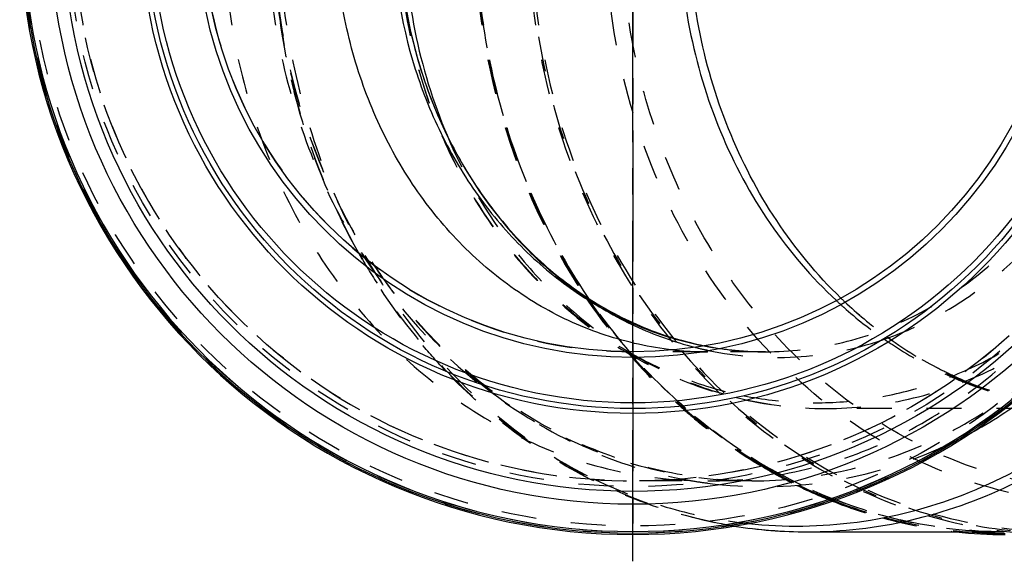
# Model space of a CAD drawing. Header units: millimetres. Extents: x 351 to 652, y 378 to 622.
# Tile 1 of 41: x 351 to 535, y 378 to 479. Entities that reach past the tile are written whole.
import ezdxf

# ---------------------------------------------------------------- set-up
doc = ezdxf.new("R2010")
doc.units = ezdxf.units.MM
doc.header["$LTSCALE"] = 65.185185
doc.linetypes.add('CENTER', pattern=[0.6, 0.375, -0.075, 0.075, -0.075])
doc.linetypes.add('HIDDEN', pattern=[0.2, 0.1, -0.1])
for name, color, linetype in [('KOERPER', 7, 'CONTINUOUS'), ('KONST.EL_MIT_GEO', 7, 'CONTINUOUS'), ('L1', 7, 'CONTINUOUS')]:
    doc.layers.add(name, color=color, linetype=linetype)

msp = doc.modelspace()

# ---------------------------------------------------------------- linework, layer by layer
at = {"layer": 'KOERPER', "color": 2, "linetype": 'CENTER'}
msp.add_line((465.53, 497.75), (465.53, 383.87), dxfattribs=at)
at = {"layer": 'KOERPER', "color": 8, "linetype": 'HIDDEN'}
for p, q in [((490.28, 417.35), (479.53, 417.35)), ((487.73, 393.25), (465.53, 393.25))]:
    msp.add_line(p, q, dxfattribs=at)
at = {"layer": 'KOERPER', "color": 7, "linetype": 'Continuous'}
msp.add_line((498.1, 383.75), (534.88, 383.75), dxfattribs=at)
at = {"layer": 'KOERPER', "color": 8, "linetype": 'HIDDEN'}
for centre, radius, start, end in [((465.53, 497.75), 104.5, 180, 115.1469), ((465.53, 497.75), 80.4, 90, 270), ((551.21, 491.08), 113.88, 213.752, 214.0926), ((549.47, 489.87), 111.77, 214.0816, 220.233), ((546.96, 487.84), 108.54, 220.2694, 220.4926), ((545.04, 486.16), 105.98, 220.4753, 228.1641), ((479.54, 477.8), 60.45, 263.773, 269.9934), ((537.71, 476.79), 94.05, 239.1637, 243.7679), ((536.65, 474.69), 91.7, 243.781, 247.8388), ((536.23, 473.7), 90.62, 247.848, 248.3316), ((535.8, 472.59), 89.43, 248.324, 254.6578), ((535.2, 470.46), 87.22, 254.6691, 263.8685)]:
    msp.add_arc(centre, radius, start, end, dxfattribs=at)
at = {"layer": 'KOERPER', "color": 7, "linetype": 'Continuous'}
for centre, radius, start, end in [((465.53, 497.75), 114.5, 180, 360), ((535.04, 469.32), 86.07, 263.8938, 269.9948)]:
    msp.add_arc(centre, radius, start, end, dxfattribs=at)
at = {"layer": 'KOERPER', "color": 8, "linetype": 'HIDDEN'}
for points, knots in [([(389.03, 497.75), (389.03, 490.93), (390.19, 477.32), (395.32, 457.68), (403.68, 439.53), (414.95, 423.59), (428.72, 410.46), (444.49, 400.67), (461.65, 394.62), (473.61, 393.25), (479.53, 393.25)], [0, 0, 0, 0, 0.133643, 0.266027, 0.396059, 0.522952, 0.646356, 0.766446, 0.883939, 1, 1, 1, 1]), ([(435.87, 497.75), (435.87, 485.31), (439.35, 460.6), (449.79, 437.89), (456.52, 427.8)], [0, 0, 0, 0, 0.506359, 1, 1, 1, 1]), ([(445.87, 497.75), (445.87, 490.28), (447.14, 475.37), (452.76, 453.84), (461.92, 433.96), (474.27, 416.49), (489.36, 402.11), (506.64, 391.38), (525.43, 384.75), (538.54, 383.25), (545.03, 383.25)], [0, 0, 0, 0, 0.133644, 0.266027, 0.396059, 0.522952, 0.646355, 0.766446, 0.883939, 1, 1, 1, 1]), ([(479.53, 393.25), (485.33, 393.25), (497.05, 394.56), (513.88, 400.37), (529.41, 409.78), (543.06, 422.42), (554.34, 437.8), (562.86, 455.37), (568.33, 474.46), (569.8, 487.74), (569.99, 494.41)], [0, 0, 0, 0, 0.116224, 0.233825, 0.353937, 0.477274, 0.604039, 0.733942, 0.866266, 1, 1, 1, 1]), ([(479.53, 417.35), (478.42, 417.35), (474.35, 417.35), (470.29, 417.35), (467.34, 417.37)], [0, 0, 0, 0, 0.274847, 1, 1, 1, 1]), ([(474.35, 407.19), (475.53, 406.14), (480.31, 402.06), (485.47, 398.44), (489.5, 396.04)], [0, 0, 0, 0, 0.25251, 1, 1, 1, 1])]:
    msp.add_open_spline(points, degree=3, knots=knots, dxfattribs=at)
at = {"layer": 'KOERPER', "color": 7, "linetype": 'Continuous'}
msp.add_open_spline([(472.98, 417.71), (468.7, 418.17), (460.16, 420.04), (448.1, 425.49), (437.13, 433.4), (427.63, 443.47), (419.9, 455.37), (414.19, 468.69), (410.69, 482.97), (409.9, 492.82), (409.9, 497.75)], degree=3, knots=[0, 0, 0, 0, 0.116002, 0.233842, 0.35441, 0.478185, 0.605189, 0.735029, 0.866957, 1, 1, 1, 1], dxfattribs=at)
at = {"layer": 'KONST.EL_MIT_GEO', "color": 8, "linetype": 'HIDDEN'}
for p, q in [((512.38, 419.75), (512.48, 419.68)), ((464.63, 417.4), (464.67, 417.35)), ((490.28, 417.35), (490.28, 417.35)), ((430.69, 413.66), (430.66, 413.69)), ((430.88, 413.61), (430.9, 413.58)), ((552.97, 406.75), (501.6, 406.75)), ((487.73, 393.25), (487.73, 393.25))]:
    msp.add_line(p, q, dxfattribs=at)
at = {"layer": 'KONST.EL_MIT_GEO', "color": 7, "linetype": 'Continuous'}
msp.add_line((534.88, 383.45), (535.03, 383.45), dxfattribs=at)
at = {"layer": 'KONST.EL_MIT_GEO', "color": 8, "linetype": 'HIDDEN'}
for radius in [114.3, 114, 112.93, 105.57, 104.5]:
    msp.add_circle((465.53, 497.75), radius, dxfattribs=at)
at = {"layer": 'KONST.EL_MIT_GEO', "color": 7, "linetype": 'Continuous'}
for radius in [108.87, 106.45, 91.9, 91, 89.93, 81.47, 80.4]:
    msp.add_circle((465.53, 497.75), radius, dxfattribs=at)
for centre, radius, start, end in [((465.53, 497.75), 114.23, 93.9629, 86.0371), ((465.53, 497.75), 113.94, 93.9625, 86.0376), ((498.12, 471.55), 87.8, 261.0458, 269.9907), ((535.03, 469.27), 85.82, 265.3316, 269.8988)]:
    msp.add_arc(centre, radius, start, end, dxfattribs=at)
at = {"layer": 'KONST.EL_MIT_GEO', "color": 8, "linetype": 'HIDDEN'}
for centre, radius, start, end in [((551.16, 491.07), 113.65, 213.9919, 214.3085), ((549.27, 489.75), 111.34, 214.2963, 220.5289), ((559.16, 486.68), 81.67, 227.0535, 228.3681), ((562.37, 487.2), 83.34, 225.886, 226.9703), ((557.87, 485.21), 79.71, 228.3565, 235.2024), ((558.74, 483.21), 77.94, 226.9202, 234.0532), ((557.52, 481.58), 75.91, 234.0712, 234.2887), ((504.39, 482.21), 76.04, 237.9611, 238.4981), ((544.96, 486.12), 105.71, 220.5776, 228.2786), ((492.45, 478.52), 62.25, 255.7153, 258.077), ((490.34, 478.22), 60.87, 259.0632, 263.8789), ((490.38, 476.49), 59.15, 258.8043, 259.603), ((490.3, 475.99), 58.64, 259.5968, 269.9818), ((490.29, 477.85), 60.5, 263.8838, 264.575), ((490.28, 477.73), 60.38, 264.5749, 266.4237), ((490.28, 477.7), 60.35, 266.424, 269.9994), ((554.11, 479.09), 72.51, 246.257, 246.9753), ((554.46, 476.37), 69.85, 245.3564, 245.9902), ((553.6, 477.82), 71.15, 246.9593, 256.261), ((553.61, 474.29), 67.61, 245.9277, 255.6082), ((501.64, 475.59), 68.84, 255.9116, 269.9655), ((487.81, 477.39), 85.55, 294.9593, 298.4101), ((537.61, 476.66), 93.69, 239.3044, 243.9625), ((489.85, 472.34), 80.17, 259.0036, 260.5906), ((489.8, 472), 79.83, 260.5905, 262.5711), ((536.6, 474.62), 91.42, 243.9712, 247.9957), ((536.17, 473.6), 90.31, 248.0032, 248.4854), ((535.77, 472.55), 89.19, 248.4788, 254.9098), ((535.16, 470.33), 86.89, 254.9164, 265.3038), ((498.19, 472.03), 88.29, 260.023, 261.0484), ((496.13, 469.92), 85.1, 262.7559, 263.9029)]:
    msp.add_arc(centre, radius, start, end, dxfattribs=at)
for points, knots in [([(538.19, 611.71), (531.86, 611.2), (519.18, 608.75), (501.24, 600.97), (484.96, 589.39), (470.92, 574.48), (459.63, 556.77), (451.46, 536.94), (446.72, 515.69), (445.56, 493.79), (448.02, 472.04), (454.02, 451.22), (463.35, 432.07), (475.69, 415.3), (490.6, 401.53), (507.55, 391.27), (525.92, 384.95), (545.03, 382.81), (564.14, 384.95), (582.52, 391.27), (599.47, 401.53), (614.38, 415.3), (626.71, 432.07), (636.04, 451.22), (642.04, 472.04), (644.5, 493.79), (643.34, 515.69), (638.6, 536.94), (630.44, 556.77), (619.14, 574.48), (605.1, 589.39), (588.82, 600.97), (570.89, 608.75), (558.2, 611.2), (551.87, 611.71)], [0, 0, 0, 0, 0.029052, 0.058556, 0.088762, 0.119804, 0.151686, 0.184297, 0.217429, 0.250809, 0.284134, 0.317107, 0.349475, 0.381062, 0.411795, 0.441727, 0.471034, 0.5, 0.528966, 0.558273, 0.588205, 0.618938, 0.650525, 0.682893, 0.715866, 0.749191, 0.782571, 0.815703, 0.848314, 0.880196, 0.911238, 0.941444, 0.970948, 1, 1, 1, 1]), ([(397.23, 497.75), (397.23, 490.93), (398.39, 477.33), (403.52, 457.68), (411.88, 439.53), (423.15, 423.59), (436.92, 410.46), (452.69, 400.67), (469.85, 394.62), (481.81, 393.25), (487.73, 393.25)], [0, 0, 0, 0, 0.133624, 0.266008, 0.396045, 0.52294, 0.646347, 0.766441, 0.883936, 1, 1, 1, 1]), ([(399.38, 497.75), (399.38, 490.31), (400.63, 475.47), (406.24, 454.04), (415.35, 434.24), (427.65, 416.85), (442.67, 402.52), (459.88, 391.84), (478.59, 385.24), (491.64, 383.75), (498.1, 383.75)], [0, 0, 0, 0, 0.133617, 0.266004, 0.39604, 0.522937, 0.646345, 0.766439, 0.883935, 1, 1, 1, 1]), ([(436.04, 497.75), (436.04, 485.25), (439.56, 460.43), (450.11, 437.63), (456.93, 427.53)], [0, 0, 0, 0, 0.50644, 1, 1, 1, 1]), ([(436.15, 497.75), (436.15, 490.31), (437.41, 475.47), (443.02, 454.03), (452.13, 434.24), (464.43, 416.84), (479.45, 402.52), (496.66, 391.84), (515.37, 385.24), (528.42, 383.75), (534.88, 383.75)], [0, 0, 0, 0, 0.133644, 0.266027, 0.396059, 0.522952, 0.646356, 0.766447, 0.883939, 1, 1, 1, 1]), ([(534.88, 383.75), (528.42, 383.75), (515.38, 385.24), (496.68, 391.84), (479.49, 402.52), (464.46, 416.84), (452.17, 434.23), (443.06, 454.03), (437.45, 475.46), (436.19, 490.31), (436.19, 497.75)], [0, 0, 0, 0, 0.116004, 0.23345, 0.353513, 0.476911, 0.603818, 0.733882, 0.866308, 1, 1, 1, 1]), ([(446.47, 497.75), (446.47, 488.05), (448.61, 468.73), (458.06, 441.56), (473.2, 417.95), (493.11, 399.45), (516.57, 387.36), (542.04, 382.59), (567.72, 385.52), (583.59, 392.38), (590.94, 396.82)], [0, 0, 0, 0, 0.13552, 0.2689, 0.398452, 0.523412, 0.644171, 0.762268, 0.880058, 1, 1, 1, 1]), ([(598.36, 401.31), (591.34, 397.07), (576.17, 390.51), (551.64, 387.72), (527.3, 392.27), (504.88, 403.83), (485.85, 421.51), (471.39, 444.07), (462.36, 470.03), (460.32, 488.48), (460.32, 497.75)], [0, 0, 0, 0, 0.119947, 0.237745, 0.355848, 0.476616, 0.601604, 0.73118, 0.864535, 1, 1, 1, 1]), ([(647.72, 497.75), (647.72, 490.8), (646.55, 476.95), (641.32, 456.94), (632.81, 438.45), (621.33, 422.21), (607.3, 408.83), (591.23, 398.85), (573.75, 392.69), (555.53, 390.6), (537.31, 392.69), (519.83, 398.85), (503.77, 408.83), (489.73, 422.21), (478.25, 438.45), (469.74, 456.94), (464.51, 476.95), (463.34, 490.8), (463.34, 497.75)], [0, 0, 0, 0, 0.066797, 0.132976, 0.19799, 0.261443, 0.323154, 0.383208, 0.441962, 0.5, 0.558039, 0.616793, 0.676846, 0.738557, 0.802011, 0.867025, 0.933203, 1, 1, 1, 1]), ([(487.73, 393.25), (493.66, 393.25), (505.62, 394.62), (522.77, 400.67), (538.54, 410.46), (552.32, 423.59), (563.59, 439.53), (571.94, 457.68), (577.08, 477.33), (578.23, 490.93), (578.23, 497.75)], [0, 0, 0, 0, 0.116067, 0.233565, 0.353662, 0.477073, 0.603972, 0.734009, 0.866389, 1, 1, 1, 1]), ([(490.28, 417.35), (494.84, 417.35), (504.04, 418.4), (517.24, 423.06), (529.37, 430.59), (539.97, 440.69), (548.64, 452.96), (555.07, 466.92), (559.02, 482.03), (559.91, 492.5), (559.91, 497.75)], [0, 0, 0, 0, 0.116061, 0.233553, 0.353644, 0.477049, 0.603942, 0.733974, 0.866356, 1, 1, 1, 1]), ([(501.6, 406.75), (506.76, 406.75), (517.18, 407.94), (532.12, 413.21), (545.85, 421.74), (557.84, 433.17), (567.66, 447.05), (574.93, 462.85), (579.41, 479.96), (580.41, 491.81), (580.41, 497.75)], [0, 0, 0, 0, 0.116063, 0.233557, 0.35365, 0.477055, 0.60395, 0.733984, 0.86637, 1, 1, 1, 1]), ([(512.04, 419.54), (515.7, 420.77), (522.87, 423.94), (532.73, 430.56), (541.53, 438.92), (551.63, 452.16), (560.46, 471.85), (562.84, 489.08), (562.84, 497.75)], [0, 0, 0, 0, 0.116679, 0.235657, 0.357348, 0.481869, 0.737768, 1, 1, 1, 1]), ([(528.14, 414.08), (531.78, 415.73), (538.86, 419.69), (551.82, 429.95), (565.19, 446.82), (575.2, 471.14), (577.48, 488.85), (577.48, 497.75)], [0, 0, 0, 0, 0.117253, 0.236856, 0.483171, 0.738847, 1, 1, 1, 1]), ([(487.73, 393.25), (482, 393.25), (470.4, 394.57), (453.73, 400.41), (438.31, 409.9), (424.74, 422.68), (413.53, 438.29), (405.1, 456.14), (399.77, 475.55), (398.43, 489.03), (398.32, 495.8)], [0, 0, 0, 0, 0.114432, 0.230583, 0.349839, 0.473007, 0.600254, 0.731154, 0.864807, 1, 1, 1, 1]), ([(398.32, 495.8), (398.5, 484.71), (401.85, 462.74), (411.19, 442.53), (417.18, 433.51)], [0, 0, 0, 0, 0.506265, 1, 1, 1, 1]), ([(421.74, 495.71), (421.86, 489.89), (423.06, 478.3), (427.75, 461.59), (435.17, 446.18), (445.07, 432.63), (457.13, 421.45), (470.92, 413.09), (485.94, 407.92), (496.41, 406.75), (501.6, 406.75)], [0, 0, 0, 0, 0.132152, 0.26314, 0.392111, 0.518483, 0.642056, 0.763045, 0.882056, 1, 1, 1, 1]), ([(421.74, 495.71), (421.9, 487.64), (424.09, 471.63), (432.82, 449.4), (446.39, 430.57), (458.33, 421.04), (464.71, 417.35)], [0, 0, 0, 0, 0.260097, 0.515314, 0.762332, 1, 1, 1, 1]), ([(398.36, 493.92), (398.66, 483.69), (401.65, 463.43), (409.41, 444.46), (414.37, 435.74)], [0, 0, 0, 0, 0.504985, 1, 1, 1, 1]), ([(414.33, 435.77), (409.67, 443.98), (402.28, 461.73), (399.07, 480.67), (398.52, 490.26)], [0, 0, 0, 0, 0.495694, 1, 1, 1, 1]), ([(430.82, 457.74), (434.32, 449.49), (441.27, 437.85), (453.52, 425.19), (460.44, 420), (464.05, 417.75)], [0, 0, 0, 0, 0.510019, 0.757711, 1, 1, 1, 1]), ([(430.66, 413.69), (429.09, 415.33), (422.97, 422.16), (417.73, 429.77), (414.33, 435.77)], [0, 0, 0, 0, 0.247407, 1, 1, 1, 1]), ([(414.37, 435.74), (415.52, 433.71), (420.32, 425.84), (426.09, 418.55), (430.88, 413.61)], [0, 0, 0, 0, 0.253567, 1, 1, 1, 1]), ([(417.18, 433.51), (419.99, 429.28), (426.17, 421.29), (433.49, 414.33), (437.36, 411.21)], [0, 0, 0, 0, 0.505485, 1, 1, 1, 1]), ([(555.53, 405.85), (551.02, 405.85), (541.94, 406.75), (528.76, 410.73), (516.37, 417.24), (508.96, 423.05), (505.5, 426.28)], [0, 0, 0, 0, 0.244756, 0.491782, 0.743068, 1, 1, 1, 1]), ([(479.59, 417.61), (484.93, 416.48), (495.98, 415.64), (506.85, 417.79), (512.04, 419.54)], [0, 0, 0, 0, 0.499018, 1, 1, 1, 1]), ([(512.48, 419.68), (513.47, 419), (517.44, 416.38), (521.66, 414.14), (524.92, 412.71)], [0, 0, 0, 0, 0.252206, 1, 1, 1, 1]), ([(525.33, 412.87), (524.28, 413.36), (520.08, 415.41), (516.07, 417.89), (513.21, 419.94)], [0, 0, 0, 0, 0.247064, 1, 1, 1, 1]), ([(464.66, 417.37), (467.81, 415.44), (474.36, 412.05), (481.35, 409.71), (484.89, 408.82)], [0, 0, 0, 0, 0.503533, 1, 1, 1, 1]), ([(464.71, 417.35), (468.07, 415.41), (475.06, 412.06), (482.5, 409.91), (486.26, 409.15)], [0, 0, 0, 0, 0.503489, 1, 1, 1, 1]), ([(486.26, 409.15), (489.74, 408.45), (496.83, 407.6), (507.54, 408.01), (518.1, 410.1), (524.86, 412.58), (528.14, 414.08)], [0, 0, 0, 0, 0.249089, 0.497779, 0.747605, 1, 1, 1, 1]), ([(457.62, 393.54), (452.65, 396.06), (443.05, 402.04), (434.61, 409.56), (430.69, 413.66)], [0, 0, 0, 0, 0.49537, 1, 1, 1, 1]), ([(430.9, 413.58), (434.93, 409.42), (443.6, 401.84), (453.47, 395.92), (458.57, 393.47)], [0, 0, 0, 0, 0.505732, 1, 1, 1, 1]), ([(437.36, 411.21), (442.81, 406.82), (454.59, 399.34), (467.86, 394.94), (474.56, 393.64)], [0, 0, 0, 0, 0.506109, 1, 1, 1, 1]), ([(474.61, 407.21), (475.79, 406.16), (480.58, 402.1), (485.75, 398.49), (489.78, 396.09)], [0, 0, 0, 0, 0.252513, 1, 1, 1, 1]), ([(479.48, 392.84), (486.94, 391.87), (502.32, 392.07), (517, 396.62), (523.91, 399.83)], [0, 0, 0, 0, 0.497298, 1, 1, 1, 1]), ([(482.89, 385.08), (478.53, 385.85), (469.86, 388.06), (461.61, 391.52), (457.62, 393.54)], [0, 0, 0, 0, 0.497687, 1, 1, 1, 1]), ([(458.57, 393.47), (462.81, 391.43), (471.58, 388.03), (480.78, 386.09), (485.4, 385.5)], [0, 0, 0, 0, 0.502786, 1, 1, 1, 1])]:
    msp.add_open_spline(points, degree=3, knots=knots, dxfattribs=at)
at = {"layer": 'KONST.EL_MIT_GEO', "color": 7, "linetype": 'Continuous'}
for points, knots in [([(504.36, 427.37), (499.86, 431.72), (491.72, 441.61), (482.75, 458.82), (477.19, 477.82), (475.32, 497.75), (477.19, 517.68), (482.75, 536.68), (491.72, 553.89), (499.86, 563.78), (504.36, 568.13)], [0, 0, 0, 0, 0.120622, 0.24477, 0.371645, 0.5, 0.628355, 0.75523, 0.879378, 1, 1, 1, 1]), ([(420.65, 497.75), (420.65, 488.42), (422.78, 474.37), (429.72, 457.24), (436.77, 445.66), (445.47, 435.67), (455.56, 427.58), (466.74, 421.64), (474.75, 419.23), (478.79, 418.45)], [0, 0, 0, 0, 0.263521, 0.393266, 0.520405, 0.64452, 0.765548, 0.88381, 1, 1, 1, 1]), ([(422.79, 497.75), (422.79, 490.87), (424.14, 477.17), (428.17, 463.99), (430.82, 457.74)], [0, 0, 0, 0, 0.503121, 1, 1, 1, 1]), ([(474.16, 497.75), (474.16, 491.01), (475.46, 477.57), (481.21, 458.36), (490.48, 441.07), (498.89, 431.21), (503.52, 426.9)], [0, 0, 0, 0, 0.256988, 0.510875, 0.759083, 1, 1, 1, 1]), ([(487.09, 385.3), (493.82, 384.58), (507.56, 384.77), (527.62, 389.98), (546.27, 399.86), (562.7, 413.94), (576.23, 431.59), (586.3, 452.03), (592.51, 474.4), (593.9, 489.95), (593.9, 497.75)], [0, 0, 0, 0, 0.116355, 0.233623, 0.353261, 0.476254, 0.60296, 0.733104, 0.86586, 1, 1, 1, 1]), ([(498.1, 383.75), (504.57, 383.75), (517.62, 385.24), (536.33, 391.84), (553.53, 402.52), (568.56, 416.85), (580.85, 434.24), (589.97, 454.04), (595.57, 475.47), (596.83, 490.31), (596.83, 497.75)], [0, 0, 0, 0, 0.116066, 0.233562, 0.353658, 0.477067, 0.603965, 0.734001, 0.866385, 1, 1, 1, 1]), ([(528.51, 402.14), (532.45, 404.27), (540.08, 409.21), (553.96, 421.43), (568.16, 440.8), (578.75, 468.13), (581.16, 487.84), (581.16, 497.75)], [0, 0, 0, 0, 0.11767, 0.237668, 0.484433, 0.739766, 1, 1, 1, 1]), ([(421.75, 495.71), (421.94, 486.77), (424.85, 469.09), (434.68, 449.16), (445.69, 436.07), (455.17, 428.02), (465.68, 421.88), (473.25, 419.17), (477.09, 418.19)], [0, 0, 0, 0, 0.26317, 0.51914, 0.643438, 0.764805, 0.883474, 1, 1, 1, 1]), ([(421.75, 495.71), (421.95, 486.51), (424.28, 472.73), (431.32, 455.99), (438.31, 444.74), (446.83, 435.08), (456.61, 427.28), (467.36, 421.57), (475.04, 419.23), (478.9, 418.47)], [0, 0, 0, 0, 0.266687, 0.397424, 0.525022, 0.648967, 0.769141, 0.885884, 1, 1, 1, 1])]:
    msp.add_open_spline(points, degree=3, knots=knots, dxfattribs=at)
at = {"layer": 'L1', "color": 2, "linetype": 'CENTER'}
msp.add_line((465.53, 378.25), (465.53, 621.75), dxfattribs=at)

doc.saveas('drawing.dxf')
